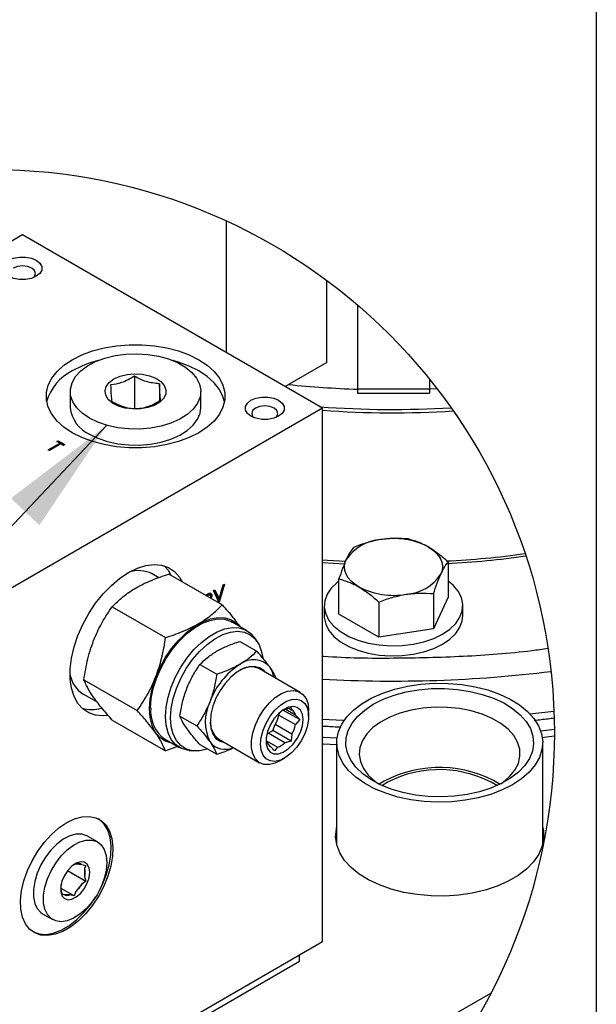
# Model space of a CAD drawing. Header units: inches. Extents: x 4 to 172, y 4 to 132.
# Tile 22 of 38: x 162 to 172, y 43 to 60. Entities that reach past the tile are written whole.
import ezdxf

# ---------------------------------------------------------------- set-up
doc = ezdxf.new("R2010")
doc.units = ezdxf.units.IN
doc.header["$LTSCALE"] = 16
doc.header["$MEASUREMENT"] = 0
doc.layers.add('SLD-DEFPOINTS', color=7, linetype='Continuous')
doc.layers.add('TEXT', color=140, linetype='Continuous', lineweight=25)
doc.dimstyles.new('SLDDIMSTYLE2', dxfattribs={"dimtxt": 0.18, "dimasz": 2.08, "dimexe": 0, "dimexo": 0.0625, "dimgap": 0, "dimtad": 0, "dimtih": 1, "dimtoh": 1, "dimdec": 0, "dimrnd": 1e-09, "dimzin": 0, "dimdsep": 46, "dimtxsty": 'Standard', "dimsah": 1, "dimcen": 0.09, "dimadec": 0, "dimazin": 0, "dimtfac": 2.08, "dimtdec": 0, "dimtofl": 0, "dimtmove": 0, "dimatfit": 3, "dimfxl": 0, "dimfrac": 2, "dimtolj": 1, "dimtzin": 0, "dimarcsym": 0})

msp = doc.modelspace()

# ---------------------------------------------------------------- linework, layer by layer
for p, q in [((165.524, 54.03), (165.524, 56.335)), ((161.954, 56.091), (156.297, 52.825)), ((167.207, 53.058), (161.954, 56.091)), ((167.281, 53.858), (167.281, 55.294)), ((167.82, 54.865), (167.82, 53.396)), ((167.281, 53.858), (166.551, 53.437)), ((163.914, 53.619), (163.914, 53.04)), ((164.352, 53.486), (164.352, 53.19)), ((169.08, 53.567), (169.08, 53.396)), ((162.791, 53.352), (162.791, 53.072)), ((165.077, 53.072), (165.077, 53.352)), ((167.82, 53.396), (169.08, 53.396)), ((167.82, 53.396), (167.82, 53.32)), ((167.82, 53.32), (169.08, 53.32)), ((169.214, 53.396), (169.08, 53.391)), ((169.08, 53.396), (169.08, 53.32)), ((167.207, 53.058), (161.55, 49.793)), ((167.207, 43.726), (167.207, 53.058)), ((162.406, 52.332), (162.606, 52.447)), ((162.422, 52.322), (162.606, 52.429)), ((162.626, 52.436), (162.426, 52.32)), ((162.558, 52.475), (162.58, 52.488)), ((162.606, 52.447), (162.558, 52.475)), ((162.574, 52.466), (162.58, 52.47)), ((162.58, 52.488), (162.697, 52.421)), ((162.58, 52.488), (162.58, 52.47)), ((162.58, 52.47), (162.681, 52.411)), ((162.606, 52.447), (162.606, 52.429)), ((162.675, 52.408), (162.626, 52.436)), ((162.697, 52.421), (162.675, 52.408)), ((162.426, 52.32), (162.406, 52.332)), ((167.207, 50.361), (167.594, 50.338)), ((169.406, 50.367), (169.406, 49.75)), ((164.34, 50.093), (164.224, 50.16)), ((165.451, 49.617), (164.515, 50.157)), ((165.396, 49.721), (165.47, 49.966)), ((165.491, 49.979), (165.397, 49.667)), ((165.47, 49.966), (165.491, 49.979)), ((167.494, 49.454), (167.494, 50.071)), ((165.157, 49.786), (165.173, 49.795)), ((165.235, 49.793), (165.219, 49.803)), ((165.3, 49.868), (165.321, 49.881)), ((165.394, 49.665), (165.3, 49.868)), ((165.312, 49.875), (165.379, 49.73)), ((165.321, 49.881), (165.396, 49.721)), ((169.149, 49.815), (169.149, 49.198)), ((165.164, 49.782), (165.174, 49.788)), ((165.19, 49.779), (165.174, 49.788)), ((165.18, 49.773), (165.19, 49.779)), ((165.269, 49.781), (165.252, 49.791)), ((165.396, 49.721), (165.379, 49.73)), ((165.394, 49.721), (165.384, 49.687)), ((165.392, 49.67), (165.397, 49.667)), ((165.397, 49.667), (165.394, 49.665)), ((168.193, 49.667), (168.193, 49.05)), ((169.406, 49.75), (169.149, 49.198)), ((163.524, 49.585), (164.46, 49.044)), ((167.236, 49.602), (167.236, 49.425)), ((168.193, 49.05), (167.494, 49.454)), ((169.663, 49.425), (169.663, 49.602)), ((165.882, 49.168), (165.623, 49.317)), ((169.149, 49.198), (168.193, 49.05)), ((165.76, 48.979), (166.056, 48.808)), ((166.058, 48.983), (166.014, 49.046)), ((165.352, 48.805), (165.361, 48.811)), ((165.06, 48.575), (165.356, 48.404)), ((165.756, 48.572), (165.765, 48.577)), ((166.817, 48.086), (166.101, 48.499)), ((166.283, 48.531), (166.287, 48.524)), ((163.029, 48.308), (163.964, 47.767)), ((164.829, 48.149), (164.834, 48.161)), ((163.013, 48.062), (163.263, 47.918)), ((165.233, 47.916), (165.238, 47.928)), ((166.443, 47.69), (166.461, 47.738)), ((166.807, 47.61), (166.515, 47.778)), ((166.547, 47.789), (166.66, 47.819)), ((166.735, 47.686), (166.553, 47.791)), ((166.619, 47.808), (166.67, 47.778)), ((166.66, 47.819), (166.67, 47.778)), ((166.964, 47.667), (166.964, 47.76)), ((170.837, 47.709), (171.258, 47.759)), ((163.524, 47.603), (164.46, 47.062)), ((164.71, 47.673), (165.006, 47.502)), ((166.443, 47.69), (166.735, 47.522)), ((166.735, 47.686), (166.807, 47.61)), ((166.807, 47.61), (166.735, 47.522)), ((164.834, 47.452), (164.829, 47.458)), ((166.255, 47.37), (166.337, 47.418)), ((166.337, 47.418), (166.378, 47.524)), ((166.66, 47.231), (166.337, 47.418)), ((166.67, 47.355), (166.378, 47.524)), ((164.443, 47.272), (164.701, 47.123)), ((165.238, 47.219), (165.233, 47.225)), ((165.39, 47.268), (166.106, 46.854)), ((166.228, 47.236), (166.417, 47.127)), ((166.547, 47.202), (166.255, 47.37)), ((166.66, 47.231), (166.547, 47.202)), ((166.67, 47.355), (166.66, 47.231)), ((164.672, 47.14), (164.46, 47.062)), ((164.873, 47.07), (164.95, 47.063)), ((165.06, 47.175), (165.356, 47.004)), ((166.366, 47.061), (166.294, 47.138)), ((166.417, 47.127), (166.366, 47.061)), ((167.454, 47.207), (167.454, 45.426)), ((171.061, 45.426), (171.061, 47.207)), ((166.462, 46.889), (166.543, 46.936)), ((168.289, 46.534), (168.2, 46.478)), ((168.336, 46.507), (168.245, 46.449)), ((163.269, 45.47), (163.09, 45.573)), ((162.865, 45.077), (162.887, 45.084)), ((162.887, 45.084), (162.993, 45.075)), ((162.993, 45.075), (163.066, 45.057)), ((163.066, 45.057), (163.043, 45.003)), ((163.043, 45.003), (163.043, 44.862)), ((162.745, 44.967), (163.066, 44.781)), ((163.043, 44.862), (163.066, 44.781)), ((162.63, 44.623), (162.63, 44.724)), ((162.86, 44.524), (162.63, 44.657)), ((162.993, 44.732), (162.887, 44.6)), ((163.066, 44.781), (162.993, 44.732)), ((162.653, 44.542), (162.63, 44.623)), ((162.68, 44.551), (162.653, 44.542)), ((162.786, 44.542), (162.68, 44.551)), ((162.86, 44.524), (162.786, 44.542)), ((162.887, 44.6), (162.86, 44.524)), ((162.305, 44.213), (162.484, 44.11)), ((163.561, 41.622), (167.207, 43.726)), ((166.804, 43.381), (166.804, 43.494)), ((163.799, 41.646), (166.804, 43.381)), ((161.783, 37.993), (170.155, 42.826))]:
    msp.add_line(p, q)
at = {"flags": 128}
for points in [[(161.648, 55.597), (161.712, 55.647), (161.798, 55.684), (161.9, 55.703), (162.008, 55.703), (162.11, 55.684), (162.196, 55.647), (162.259, 55.597), (162.293, 55.538), (162.293, 55.476), (162.259, 55.418), (162.196, 55.367), (162.11, 55.331), (162.008, 55.312), (161.9, 55.312), (161.798, 55.331), (161.712, 55.367), (161.648, 55.418), (161.615, 55.476), (161.615, 55.538), (161.648, 55.597)], [(162.148, 55.344), (162.166, 55.364), (162.184, 55.415), (162.166, 55.466), (162.116, 55.509), (162.042, 55.538), (161.954, 55.548), (161.866, 55.538), (161.792, 55.509)], [(162.68, 53.81), (162.827, 53.907), (162.996, 53.992), (163.183, 54.061), (163.387, 54.115), (163.601, 54.151), (163.822, 54.17), (164.046, 54.17), (164.267, 54.151), (164.481, 54.115), (164.684, 54.061), (164.872, 53.992), (165.041, 53.907), (165.187, 53.81), (165.308, 53.701), (165.401, 53.584), (165.464, 53.46), (165.496, 53.333), (165.496, 53.204), (165.464, 53.076), (165.401, 52.952), (165.308, 52.835), (165.187, 52.726), (165.041, 52.629), (164.872, 52.545), (164.684, 52.475), (164.481, 52.421), (164.267, 52.385), (164.046, 52.367), (163.822, 52.367), (163.601, 52.385), (163.387, 52.421), (163.183, 52.475), (162.996, 52.545), (162.827, 52.629), (162.68, 52.726), (162.56, 52.835), (162.467, 52.952), (162.404, 53.076), (162.372, 53.204), (162.372, 53.333), (162.404, 53.46), (162.467, 53.584), (162.56, 53.701), (162.68, 53.81)], [(163.274, 52.813), (163.126, 52.886), (163.001, 52.971), (162.903, 53.068), (162.834, 53.172), (162.797, 53.282), (162.793, 53.394), (162.822, 53.505), (162.883, 53.611), (162.974, 53.71), (163.092, 53.798), (163.235, 53.874), (163.398, 53.935), (163.576, 53.979), (163.765, 54.005), (163.958, 54.012), (164.151, 54), (164.337, 53.969), (164.512, 53.921), (164.671, 53.857), (164.808, 53.777), (164.92, 53.686), (165.003, 53.585), (165.056, 53.477), (165.076, 53.366), (165.064, 53.254), (165.019, 53.146), (164.943, 53.043), (164.838, 52.949), (164.707, 52.866), (164.554, 52.798), (164.382, 52.745), (164.198, 52.71), (164.007, 52.694), (163.813, 52.696), (163.622, 52.717), (163.441, 52.757), (163.274, 52.813)], [(165.49, 53.17), (165.464, 53.264), (165.401, 53.388), (165.308, 53.505), (165.187, 53.614), (165.041, 53.711), (164.872, 53.796), (164.684, 53.865), (164.586, 53.894)], [(163.473, 53.509), (163.556, 53.57), (163.662, 53.618), (163.785, 53.649), (163.917, 53.661), (164.051, 53.653), (164.177, 53.627), (164.288, 53.584), (164.376, 53.526), (164.437, 53.457), (164.466, 53.381), (164.462, 53.304), (164.425, 53.229), (164.356, 53.163), (164.262, 53.108), (164.146, 53.069), (164.018, 53.047), (163.884, 53.045), (163.753, 53.062), (163.633, 53.097), (163.533, 53.148), (163.457, 53.212), (163.412, 53.285), (163.399, 53.362), (163.42, 53.438), (163.473, 53.509)], [(165.891, 53.148), (165.954, 53.198), (166.041, 53.235), (166.143, 53.254), (166.25, 53.254), (166.352, 53.235), (166.439, 53.198), (166.502, 53.148), (166.535, 53.089), (166.535, 53.027), (166.502, 52.968), (166.439, 52.918), (166.352, 52.882), (166.25, 52.863), (166.143, 52.863), (166.041, 52.882), (165.954, 52.918), (165.891, 52.968), (165.858, 53.027), (165.858, 53.089), (165.891, 53.148)], [(163.126, 52.606), (163.274, 52.534), (163.441, 52.477), (163.622, 52.437), (163.813, 52.416), (164.007, 52.414), (164.198, 52.43), (164.382, 52.465), (164.554, 52.518), (164.707, 52.586), (164.838, 52.669), (164.943, 52.763), (165.019, 52.866), (165.064, 52.974), (165.077, 53.072)], [(166.391, 52.895), (166.409, 52.915), (166.426, 52.966), (166.409, 53.017), (166.359, 53.06), (166.285, 53.088), (166.197, 53.098), (166.109, 53.088), (166.034, 53.06)], [(166.034, 53.06), (165.984, 53.017), (165.967, 52.966), (165.984, 52.915), (166.002, 52.895)], [(169.056, 50.631), (169.13, 50.583), (169.192, 50.529), (169.242, 50.471), (169.278, 50.409), (169.299, 50.346), (169.307, 50.281), (169.299, 50.217), (169.278, 50.153)], [(163.813, 50.184), (163.966, 50.259), (164.115, 50.306), (164.258, 50.324), (164.391, 50.312), (164.511, 50.271), (164.615, 50.201), (164.701, 50.105), (164.751, 50.02)], [(167.207, 50.405), (167.293, 50.4), (167.611, 50.382)], [(167.844, 49.931), (167.77, 49.98), (167.707, 50.034), (167.658, 50.092), (167.622, 50.153), (167.6, 50.217), (167.592, 50.281), (167.6, 50.346), (167.622, 50.409)], [(163.45, 47.681), (163.367, 47.674), (163.234, 47.686), (163.115, 47.727), (163.01, 47.797), (162.924, 47.893), (162.857, 48.015), (162.812, 48.158), (162.789, 48.32), (162.789, 48.497), (162.812, 48.685), (162.857, 48.881), (162.924, 49.079), (163.01, 49.275), (163.115, 49.465), (163.234, 49.645), (163.367, 49.81), (163.51, 49.957), (163.66, 50.083), (163.813, 50.184)], [(164.557, 50.132), (164.508, 50.217), (164.435, 50.301)], [(167.494, 50.034), (167.462, 50.009), (167.359, 49.91), (167.286, 49.802), (167.245, 49.689), (167.237, 49.573), (167.262, 49.458), (167.319, 49.347), (167.407, 49.243), (167.523, 49.149), (167.665, 49.067), (167.828, 49), (168.008, 48.949), (168.201, 48.916), (168.399, 48.902), (168.6, 48.907), (168.796, 48.93), (168.983, 48.973), (169.155, 49.032), (169.308, 49.107)], [(169.308, 49.107), (169.437, 49.195), (169.54, 49.294), (169.613, 49.402), (169.654, 49.515), (169.662, 49.631), (169.638, 49.746), (169.58, 49.857), (169.492, 49.961), (169.406, 50.034)], [(164.176, 47.8), (164.188, 47.97), (164.223, 48.148), (164.28, 48.331), (164.357, 48.512), (164.453, 48.688), (164.564, 48.852), (164.689, 49.002), (164.823, 49.132), (164.962, 49.24), (165.104, 49.321), (165.243, 49.375), (165.377, 49.399), (165.501, 49.393), (165.613, 49.357), (165.709, 49.292), (165.759, 49.239)], [(164.198, 47.813), (164.209, 47.978), (164.243, 48.152), (164.299, 48.33), (164.374, 48.506), (164.468, 48.678), (164.576, 48.838), (164.698, 48.984), (164.828, 49.111), (164.964, 49.216), (165.102, 49.295), (165.238, 49.347), (165.368, 49.371), (165.489, 49.365), (165.598, 49.33), (165.623, 49.317)], [(167.236, 49.425), (167.237, 49.396), (167.262, 49.281), (167.319, 49.17), (167.407, 49.066), (167.523, 48.972), (167.665, 48.89), (167.828, 48.823), (168.008, 48.772), (168.201, 48.739), (168.399, 48.725), (168.6, 48.729), (168.796, 48.753), (168.983, 48.795), (169.155, 48.854), (169.308, 48.929), (169.437, 49.018), (169.54, 49.117), (169.613, 49.225), (169.654, 49.338), (169.663, 49.425)], [(164.457, 47.663), (164.468, 47.829), (164.502, 48.003), (164.557, 48.18), (164.633, 48.357), (164.726, 48.528), (164.835, 48.689), (164.956, 48.835), (165.087, 48.962), (165.223, 49.066), (165.36, 49.146), (165.496, 49.198), (165.627, 49.222), (165.748, 49.216), (165.857, 49.181), (165.95, 49.118), (166.014, 49.046)], [(164.545, 47.64), (164.557, 47.805), (164.591, 47.979), (164.648, 48.156), (164.725, 48.332), (164.82, 48.502), (164.931, 48.66), (165.054, 48.803), (165.185, 48.925), (165.322, 49.024), (165.459, 49.097), (165.594, 49.141), (165.721, 49.155), (165.839, 49.14), (165.942, 49.094), (166.028, 49.021), (166.095, 48.921), (166.141, 48.797), (166.161, 48.693)], [(166.202, 48.441), (166.179, 48.467), (166.106, 48.518), (166.019, 48.541), (165.92, 48.535), (165.814, 48.5), (165.706, 48.438), (165.6, 48.351), (165.502, 48.243), (165.414, 48.119), (165.342, 47.984), (165.288, 47.845), (165.254, 47.707), (165.243, 47.576), (165.254, 47.459), (165.288, 47.359), (165.342, 47.282), (165.414, 47.231), (165.491, 47.209)], [(170.692, 46.575), (170.533, 46.471), (170.352, 46.379), (170.151, 46.302), (169.934, 46.242), (169.705, 46.198), (169.468, 46.173), (169.228, 46.166), (168.988, 46.177), (168.752, 46.207), (168.526, 46.255), (168.313, 46.32), (168.117, 46.401), (167.941, 46.496), (167.788, 46.603), (167.662, 46.722), (167.564, 46.849), (167.497, 46.982), (167.461, 47.12), (167.457, 47.259), (167.485, 47.397), (167.544, 47.532), (167.635, 47.661), (167.754, 47.782), (167.9, 47.892), (168.071, 47.99), (168.262, 48.075), (168.471, 48.144), (168.695, 48.196), (168.928, 48.23), (169.167, 48.247), (169.408, 48.244), (169.646, 48.223), (169.878, 48.184), (170.098, 48.128), (170.303, 48.055), (170.49, 47.967), (170.654, 47.866), (170.794, 47.752), (170.906, 47.629), (170.989, 47.499), (171.041, 47.363), (171.061, 47.224), (171.049, 47.085), (171.005, 46.949), (170.93, 46.816), (170.825, 46.691), (170.692, 46.575)], [(166.462, 46.889), (166.38, 46.85), (166.276, 46.823), (166.18, 46.827), (166.097, 46.86), (166.031, 46.922), (165.985, 47.01), (165.962, 47.119), (165.962, 47.244), (165.985, 47.38), (166.031, 47.52), (166.097, 47.658), (166.18, 47.787), (166.276, 47.902), (166.38, 47.996), (166.489, 48.065), (166.596, 48.107), (166.697, 48.119), (166.787, 48.1), (166.862, 48.052), (166.918, 47.977), (166.953, 47.878), (166.964, 47.76), (166.964, 47.76)], [(167.945, 47.778), (168.095, 47.878), (168.268, 47.965), (168.461, 48.037), (168.669, 48.093), (168.888, 48.132), (169.114, 48.152), (169.344, 48.155), (169.571, 48.138), (169.793, 48.104), (170.004, 48.052), (170.201, 47.984), (170.379, 47.901), (170.535, 47.804), (170.667, 47.696), (170.771, 47.578), (170.846, 47.452), (170.89, 47.322), (170.902, 47.19), (170.882, 47.058), (170.83, 46.929), (170.748, 46.806), (170.637, 46.69), (170.499, 46.584), (170.336, 46.49), (170.153, 46.411), (169.953, 46.347), (169.738, 46.299), (169.515, 46.269), (169.286, 46.258), (169.057, 46.265), (168.832, 46.29), (168.615, 46.333), (168.411, 46.393), (168.223, 46.469), (168.055, 46.559), (167.911, 46.662), (167.793, 46.776), (167.703, 46.898), (167.644, 47.026), (167.616, 47.157), (167.62, 47.289), (167.656, 47.42), (167.723, 47.547), (167.82, 47.667), (167.945, 47.778)], [(166.132, 47.074), (166.121, 47.18), (166.132, 47.299), (166.166, 47.424), (166.219, 47.55), (166.291, 47.669), (166.375, 47.774), (166.469, 47.861), (166.567, 47.924), (166.663, 47.96), (166.753, 47.967), (166.832, 47.945), (166.895, 47.894), (166.939, 47.819), (166.961, 47.722), (166.961, 47.609), (166.939, 47.485), (166.895, 47.359), (166.832, 47.236), (166.753, 47.123), (166.663, 47.026), (166.567, 46.951), (166.469, 46.901), (166.375, 46.879), (166.291, 46.887), (166.219, 46.924), (166.166, 46.987), (166.132, 47.074)], [(164.579, 47.194), (164.564, 47.196), (164.453, 47.232), (164.357, 47.297), (164.28, 47.389), (164.223, 47.506), (164.188, 47.644), (164.176, 47.8)], [(166.854, 47.502), (166.866, 47.61), (166.854, 47.704), (166.819, 47.777), (166.763, 47.823), (166.691, 47.841), (166.608, 47.827), (166.52, 47.783), (166.434, 47.712), (166.356, 47.621), (166.292, 47.514), (166.246, 47.401), (166.222, 47.289), (166.222, 47.188), (166.246, 47.103), (166.292, 47.043), (166.356, 47.011), (166.434, 47.009), (166.52, 47.038), (166.608, 47.096), (166.691, 47.178), (166.763, 47.278), (166.819, 47.389), (166.854, 47.502)], [(166.515, 47.778), (166.531, 47.784), (166.547, 47.789)], [(170.331, 46.488), (170.361, 46.509), (170.482, 46.612), (170.574, 46.725), (170.635, 46.844), (170.664, 46.968), (170.66, 47.092), (170.623, 47.215), (170.554, 47.333), (170.454, 47.443), (170.327, 47.544), (170.175, 47.632), (170.001, 47.705), (169.809, 47.763), (169.605, 47.802), (169.392, 47.824), (169.177, 47.826), (168.963, 47.809), (168.756, 47.774), (168.561, 47.721), (168.383, 47.651), (168.224, 47.567), (168.09, 47.469), (167.984, 47.361), (167.907, 47.245), (167.862, 47.123), (167.85, 46.999), (167.87, 46.875), (167.923, 46.754), (168.008, 46.64), (168.121, 46.534), (168.185, 46.488)], [(164.873, 47.07), (164.835, 47.075), (164.726, 47.11), (164.633, 47.173), (164.557, 47.263), (164.502, 47.377), (164.468, 47.511), (164.457, 47.663)], [(165.195, 47.097), (165.185, 47.094), (165.054, 47.064), (164.931, 47.065), (164.82, 47.095), (164.725, 47.155), (164.648, 47.242), (164.591, 47.354), (164.557, 47.488), (164.545, 47.64)], [(167.207, 47.618), (167.561, 47.602), (167.588, 47.6)], [(171.026, 47.413), (171.13, 47.425), (171.266, 47.443)], [(166.233, 47.352), (166.239, 47.357), (166.255, 47.37)], [(167.207, 47.302), (167.225, 47.301), (167.46, 47.29)], [(171.054, 47.299), (171.13, 47.308), (171.266, 47.326)], [(167.207, 47.185), (167.225, 47.184), (167.454, 47.173)], [(162.593, 45.715), (162.73, 45.808), (162.866, 45.873), (162.999, 45.91), (163.124, 45.917), (163.237, 45.894), (163.336, 45.841), (163.418, 45.761), (163.48, 45.655), (163.52, 45.527), (163.537, 45.38), (163.531, 45.219), (163.502, 45.047), (163.451, 44.871), (163.379, 44.695), (163.289, 44.524), (163.182, 44.363), (163.063, 44.216), (162.933, 44.089), (162.798, 43.984), (162.661, 43.905), (162.526, 43.854), (162.397, 43.832), (162.277, 43.84), (162.171, 43.878), (162.08, 43.945), (162.008, 44.038), (161.957, 44.155), (161.928, 44.293), (161.922, 44.448), (161.94, 44.615), (161.98, 44.79), (162.042, 44.967), (162.123, 45.141), (162.222, 45.308), (162.336, 45.462), (162.461, 45.599), (162.593, 45.715)], [(163.304, 44.627), (163.347, 44.713), (163.419, 44.89), (163.47, 45.066), (163.499, 45.237), (163.505, 45.399), (163.487, 45.546), (163.447, 45.674), (163.386, 45.78), (163.304, 45.86), (163.285, 45.873)], [(171.061, 45.721), (171.073, 45.661), (171.077, 45.521), (171.049, 45.381), (170.988, 45.245), (170.897, 45.115), (170.776, 44.993), (170.629, 44.881), (170.457, 44.782), (170.263, 44.697), (170.052, 44.627), (169.826, 44.575), (169.591, 44.54), (169.349, 44.523), (169.106, 44.526), (168.865, 44.547), (168.632, 44.586), (168.409, 44.643), (168.202, 44.717), (168.014, 44.806), (167.847, 44.908), (167.706, 45.023), (167.593, 45.147), (167.509, 45.279), (167.457, 45.416), (167.437, 45.556), (167.449, 45.696), (167.454, 45.721)], [(163.09, 45.573), (163.08, 45.579), (162.991, 45.607), (162.89, 45.606), (162.781, 45.575), (162.669, 45.517), (162.558, 45.433), (162.453, 45.328), (162.358, 45.204), (162.276, 45.068), (162.212, 44.924), (162.168, 44.779), (162.145, 44.639), (162.145, 44.509), (162.168, 44.395), (162.212, 44.302), (162.276, 44.232), (162.305, 44.213)], [(163.421, 45.233), (163.432, 45.11), (163.421, 44.975), (163.387, 44.831), (163.333, 44.686), (163.259, 44.546), (163.171, 44.415), (163.07, 44.3), (162.961, 44.204), (162.849, 44.133), (162.738, 44.089), (162.632, 44.073), (162.537, 44.086), (162.456, 44.129), (162.391, 44.198), (162.347, 44.292), (162.324, 44.406), (162.324, 44.536), (162.347, 44.676), (162.391, 44.821), (162.456, 44.964), (162.537, 45.1), (162.632, 45.224), (162.738, 45.33), (162.849, 45.414), (162.961, 45.472), (163.07, 45.502), (163.171, 45.503), (163.259, 45.475), (163.333, 45.419), (163.387, 45.337), (163.421, 45.233)], [(163.122, 44.844), (163.133, 44.938), (163.122, 45.018), (163.088, 45.078), (163.037, 45.113), (162.97, 45.119), (162.896, 45.096), (162.82, 45.045), (162.749, 44.972), (162.689, 44.882), (162.646, 44.785), (162.624, 44.687), (162.624, 44.599), (162.646, 44.528), (162.689, 44.48), (162.749, 44.459), (162.82, 44.468), (162.896, 44.506), (162.97, 44.568), (163.037, 44.651), (163.088, 44.745), (163.122, 44.844)], [(162.142, 43.894), (162.245, 43.859), (162.365, 43.851), (162.494, 43.873), (162.629, 43.924), (162.766, 44.003), (162.901, 44.108), (163.03, 44.235), (163.15, 44.381), (163.231, 44.501)]]:
    msp.add_lwpolyline(points, dxfattribs=at)
for centre, radius, start, end in [((163.754, 52.059), 1.895, 104.441, 119.299), ((163.185, 52.957), 0.835, 115.3802, 165.2083), ((168.44, 71.524), 18.143, 264.2216, 268.0418), ((163.365, 53.13), 0.577, 185.7958, 245.5243), ((168.428, 70.106), 17.069, 265.7465, 273.4541), ((168.435, 70.344), 17.365, 265.9442, 273.5033), ((168.275, 49.978), 0.782, 93.4335, 146.5611), ((168.451, 49.463), 1.316, 62.6428, 99.7711), ((168.634, 65.924), 15.555, 272.7248, 277.8283), ((168.614, 65.738), 15.416, 272.8926, 278.0273), ((163.988, 49.695), 0.522, 63.1131, 108.704), ((168.625, 50.584), 0.782, 273.4335, 326.5611), ((168.448, 51.1), 1.316, 242.6428, 279.7711), ((166, 48.284), 0.376, 41.1427, 128.6382), ((166.472, 47.466), 1.318, 122.9223, 159.4885), ((165.953, 48.18), 0.352, 65.1287, 126.1818), ((165.904, 48.275), 0.457, 9.777, 33.1291), ((168.449, 70.831), 22.547, 266.8412, 277.0249), ((163.289, 48.493), 0.512, 190.8304, 237.3633), ((165.936, 47.57), 0.783, 153.8414, 206.1586), ((163.168, 48.433), 0.646, 254.654, 284.897), ((164.794, 47.757), 0.598, 174.6162, 234.0716), ((166.586, 47.651), 0.153, 13.5039, 56.6974), ((165.602, 47.559), 0.36, 174.6241, 234.0637), ((165.863, 47.819), 0.594, 330.1362, 347.4524), ((166.155, 47.651), 0.594, 330.1365, 347.4522), ((165.502, 47.424), 0.335, 217.8315, 295.1629), ((166.378, 47.266), 0.153, 193.504, 236.6973), ((166.312, 47.458), 0.347, 287.5918, 312.4029), ((169.252, 44.708), 2.064, 58.9849, 117.8132), ((169.252, 44.775), 1.96, 58.6871, 117.8777), ((162.93, 44.965), 0.126, 59.9388, 109.8421), ((162.767, 44.932), 0.285, 345.6098, 14.3902), ((162.834, 44.683), 0.213, 184.3664, 196.3777), ((162.567, 44.965), 0.486, 311.1594, 331.2514), ((162.743, 44.66), 0.126, 239.9394, 289.8416)]:
    msp.add_arc(centre, radius, start, end)
for points, knots in [([(163.914, 53.619), (163.842, 53.575), (163.712, 53.498), (163.562, 53.476), (163.496, 53.466)], [0, 0, 0, 0, 0.558431, 1, 1, 1, 1]), ([(164.352, 53.486), (164.273, 53.494), (164.118, 53.51), (163.981, 53.583), (163.914, 53.619)], [0, 0, 0, 0, 0.515566, 1, 1, 1, 1]), ([(163.496, 53.466), (163.499, 53.405), (163.503, 53.31), (163.512, 53.215), (163.515, 53.181)], [0, 0, 0, 0, 0.643934, 1, 1, 1, 1]), ([(164.372, 53.2), (164.368, 53.241), (164.359, 53.336), (164.355, 53.431), (164.352, 53.486)], [0, 0, 0, 0, 0.427194, 1, 1, 1, 1]), ([(163.515, 53.181), (163.592, 53.141), (163.73, 53.069), (163.884, 53.054), (163.953, 53.048)], [0, 0, 0, 0, 0.554388, 1, 1, 1, 1]), ([(163.953, 53.048), (164.03, 53.06), (164.179, 53.083), (164.309, 53.162), (164.372, 53.2)], [0, 0, 0, 0, 0.5114984, 1, 1, 1, 1]), ([(168.228, 50.759), (168.148, 50.744), (167.984, 50.712), (167.829, 50.653), (167.75, 50.623)], [0, 0, 0, 0, 0.491878, 1, 1, 1, 1]), ([(168.706, 50.771), (168.628, 50.776), (168.468, 50.787), (168.309, 50.769), (168.228, 50.759)], [0, 0, 0, 0, 0.489233, 1, 1, 1, 1]), ([(169.056, 50.631), (168.998, 50.662), (168.887, 50.721), (168.765, 50.754), (168.706, 50.771)], [0, 0, 0, 0, 0.514429, 1, 1, 1, 1]), ([(167.75, 50.623), (167.728, 50.593), (167.678, 50.526), (167.642, 50.451), (167.622, 50.409)], [0, 0, 0, 0, 0.4394225, 1, 1, 1, 1]), ([(169.406, 50.367), (169.35, 50.416), (169.24, 50.514), (169.116, 50.593), (169.056, 50.631)], [0, 0, 0, 0, 0.5101456, 1, 1, 1, 1]), ([(167.622, 50.409), (167.6, 50.358), (167.552, 50.247), (167.514, 50.133), (167.494, 50.071)], [0, 0, 0, 0, 0.461896, 1, 1, 1, 1]), ([(169.278, 50.153), (169.298, 50.195), (169.334, 50.27), (169.383, 50.337), (169.406, 50.367)], [0, 0, 0, 0, 0.55064, 1, 1, 1, 1]), ([(163.524, 49.585), (163.585, 49.644), (163.713, 49.769), (163.945, 49.924), (164.216, 50.056), (164.413, 50.122), (164.515, 50.157)], [0, 0, 0, 0, 0.219859, 0.462302, 0.720274, 1, 1, 1, 1]), ([(169.149, 49.815), (169.17, 49.875), (169.207, 49.99), (169.255, 50.101), (169.278, 50.153)], [0, 0, 0, 0, 0.527968, 1, 1, 1, 1]), ([(167.494, 50.071), (167.552, 50.055), (167.673, 50.021), (167.785, 49.962), (167.844, 49.931)], [0, 0, 0, 0, 0.47558, 1, 1, 1, 1]), ([(165.173, 49.795), (165.179, 49.798), (165.19, 49.804), (165.206, 49.813), (165.218, 49.818), (165.224, 49.821)], [0, 0, 0, 0, 0.327882, 0.670405, 1, 1, 1, 1]), ([(165.174, 49.788), (165.184, 49.794), (165.197, 49.801), (165.215, 49.805), (165.218, 49.803), (165.219, 49.802)], [0, 0, 0, 0, 0.738179, 0.965878, 1, 1, 1, 1]), ([(165.19, 49.779), (165.201, 49.785), (165.214, 49.793), (165.234, 49.795), (165.243, 49.789), (165.248, 49.78), (165.248, 49.773), (165.249, 49.77)], [0, 0, 0, 0, 0.462428, 0.605069, 0.734077, 0.876177, 1, 1, 1, 1]), ([(165.224, 49.821), (165.231, 49.822), (165.243, 49.825), (165.261, 49.815), (165.268, 49.798), (165.268, 49.787), (165.269, 49.781)], [0, 0, 0, 0, 0.286409, 0.529576, 0.769024, 1, 1, 1, 1]), ([(165.237, 49.826), (165.239, 49.825), (165.247, 49.822), (165.251, 49.807), (165.252, 49.796), (165.252, 49.791)], [0, 0, 0, 0, 0.16563, 0.590329, 1, 1, 1, 1]), ([(167.844, 49.931), (167.903, 49.894), (168.027, 49.815), (168.136, 49.718), (168.193, 49.667)], [0, 0, 0, 0, 0.479773, 1, 1, 1, 1]), ([(168.193, 49.667), (168.271, 49.696), (168.426, 49.756), (168.59, 49.787), (168.671, 49.803)], [0, 0, 0, 0, 0.498067, 1, 1, 1, 1]), ([(168.671, 49.803), (168.751, 49.813), (168.91, 49.831), (169.07, 49.82), (169.149, 49.815)], [0, 0, 0, 0, 0.5007345, 1, 1, 1, 1]), ([(165.249, 49.77), (165.248, 49.763), (165.247, 49.752), (165.242, 49.743), (165.24, 49.738)], [0, 0, 0, 0, 0.5741651, 1, 1, 1, 1]), ([(165.252, 49.791), (165.252, 49.78), (165.251, 49.768), (165.247, 49.758), (165.246, 49.757)], [0, 0, 0, 0, 0.902324, 1, 1, 1, 1]), ([(165.269, 49.781), (165.268, 49.771), (165.266, 49.753), (165.258, 49.736), (165.255, 49.73)], [0, 0, 0, 0, 0.577165, 1, 1, 1, 1]), ([(163.029, 48.308), (163.049, 48.431), (163.091, 48.679), (163.203, 49.019), (163.349, 49.323), (163.466, 49.498), (163.524, 49.585)], [0, 0, 0, 0, 0.27108, 0.544751, 0.772921, 1, 1, 1, 1]), ([(164.46, 49.044), (164.56, 49.078), (164.757, 49.145), (165.027, 49.276), (165.261, 49.431), (165.389, 49.556), (165.451, 49.617)], [0, 0, 0, 0, 0.274303, 0.537695, 0.77552, 1, 1, 1, 1]), ([(165.451, 49.617), (165.515, 49.545), (165.624, 49.423), (165.72, 49.292), (165.76, 49.238)], [0, 0, 0, 0, 0.589638, 1, 1, 1, 1]), ([(163.964, 47.767), (164.03, 47.866), (164.164, 48.068), (164.307, 48.39), (164.406, 48.719), (164.442, 48.935), (164.46, 49.044)], [0, 0, 0, 0, 0.256464, 0.52556, 0.759528, 1, 1, 1, 1]), ([(165.361, 48.811), (165.423, 48.843), (165.551, 48.909), (165.689, 48.955), (165.76, 48.979)], [0, 0, 0, 0, 0.480232, 1, 1, 1, 1]), ([(165.06, 48.575), (165.103, 48.616), (165.191, 48.704), (165.296, 48.77), (165.352, 48.805)], [0, 0, 0, 0, 0.476023, 1, 1, 1, 1]), ([(166.056, 48.808), (166.014, 48.766), (165.925, 48.679), (165.82, 48.612), (165.765, 48.577)], [0, 0, 0, 0, 0.476023, 1, 1, 1, 1]), ([(166.283, 48.531), (166.25, 48.575), (166.178, 48.671), (166.099, 48.76), (166.056, 48.808)], [0, 0, 0, 0, 0.462734, 1, 1, 1, 1]), ([(171.154, 48.853), (171.061, 48.839), (170.568, 48.769), (169.665, 48.706), (168.45, 48.675), (167.628, 48.683), (167.215, 48.717), (167.207, 48.717)], [0, 0, 0, 0, 0.071901, 0.377192, 0.685633, 0.994074, 1, 1, 1, 1]), ([(164.834, 48.161), (164.865, 48.234), (164.928, 48.378), (165.016, 48.509), (165.06, 48.575)], [0, 0, 0, 0, 0.500829, 1, 1, 1, 1]), ([(165.756, 48.572), (165.694, 48.54), (165.565, 48.473), (165.428, 48.428), (165.356, 48.404)], [0, 0, 0, 0, 0.480232, 1, 1, 1, 1]), ([(166.398, 48.328), (166.386, 48.355), (166.356, 48.424), (166.313, 48.486), (166.287, 48.524)], [0, 0, 0, 0, 0.392465, 1, 1, 1, 1]), ([(163.524, 47.603), (163.46, 47.675), (163.341, 47.81), (163.195, 48.001), (163.091, 48.164), (163.048, 48.263), (163.029, 48.308)], [0, 0, 0, 0, 0.3327276, 0.6269522, 0.8312336, 1, 1, 1, 1]), ([(165.356, 48.404), (165.343, 48.323), (165.317, 48.161), (165.264, 48.006), (165.238, 47.928)], [0, 0, 0, 0, 0.498142, 1, 1, 1, 1]), ([(164.71, 47.673), (164.723, 47.754), (164.75, 47.916), (164.802, 48.071), (164.829, 48.149)], [0, 0, 0, 0, 0.4981423, 1, 1, 1, 1]), ([(165.233, 47.916), (165.201, 47.843), (165.138, 47.698), (165.05, 47.567), (165.006, 47.502)], [0, 0, 0, 0, 0.5008287, 1, 1, 1, 1]), ([(164.46, 47.062), (164.437, 47.113), (164.385, 47.231), (164.271, 47.4), (164.128, 47.583), (164.021, 47.703), (163.964, 47.767)], [0, 0, 0, 0, 0.192966, 0.443773, 0.703111, 1, 1, 1, 1]), ([(164.829, 47.458), (164.804, 47.496), (164.758, 47.564), (164.725, 47.639), (164.71, 47.673)], [0, 0, 0, 0, 0.550075, 1, 1, 1, 1]), ([(170.914, 47.599), (170.994, 47.607), (171.111, 47.619), (171.227, 47.635), (171.262, 47.64)], [0, 0, 0, 0, 0.694147, 1, 1, 1, 1]), ([(165.06, 47.175), (165.018, 47.222), (164.939, 47.311), (164.867, 47.407), (164.834, 47.452)], [0, 0, 0, 0, 0.527457, 1, 1, 1, 1]), ([(165.006, 47.502), (165.048, 47.455), (165.128, 47.366), (165.199, 47.27), (165.233, 47.225)], [0, 0, 0, 0, 0.527457, 1, 1, 1, 1]), ([(167.207, 47.498), (167.25, 47.496), (167.356, 47.489), (167.461, 47.485), (167.523, 47.483)], [0, 0, 0, 0, 0.412233, 1, 1, 1, 1]), ([(165.238, 47.219), (165.263, 47.181), (165.309, 47.113), (165.341, 47.038), (165.356, 47.004)], [0, 0, 0, 0, 0.550075, 1, 1, 1, 1]), ([(165.356, 47.004), (165.427, 47.027), (165.526, 47.059), (165.619, 47.106), (165.647, 47.119)], [0, 0, 0, 0, 0.706964, 1, 1, 1, 1])]:
    msp.add_open_spline(points, degree=3, knots=knots)
at = {"layer": 'SLD-DEFPOINTS'}
msp.add_circle((161.402, 47.374), 9.864, dxfattribs=at)
at = {"layer": 'TEXT'}
msp.add_line((172, 132), (172, 4), dxfattribs=at)

# ---------------------------------------------------------------- leaders
msp.add_leader([(163.429, 52.76), (148.488, 36.93), (139.15, 36.93)], dimstyle='SLDDIMSTYLE2', dxfattribs=at)

doc.saveas('drawing.dxf')
